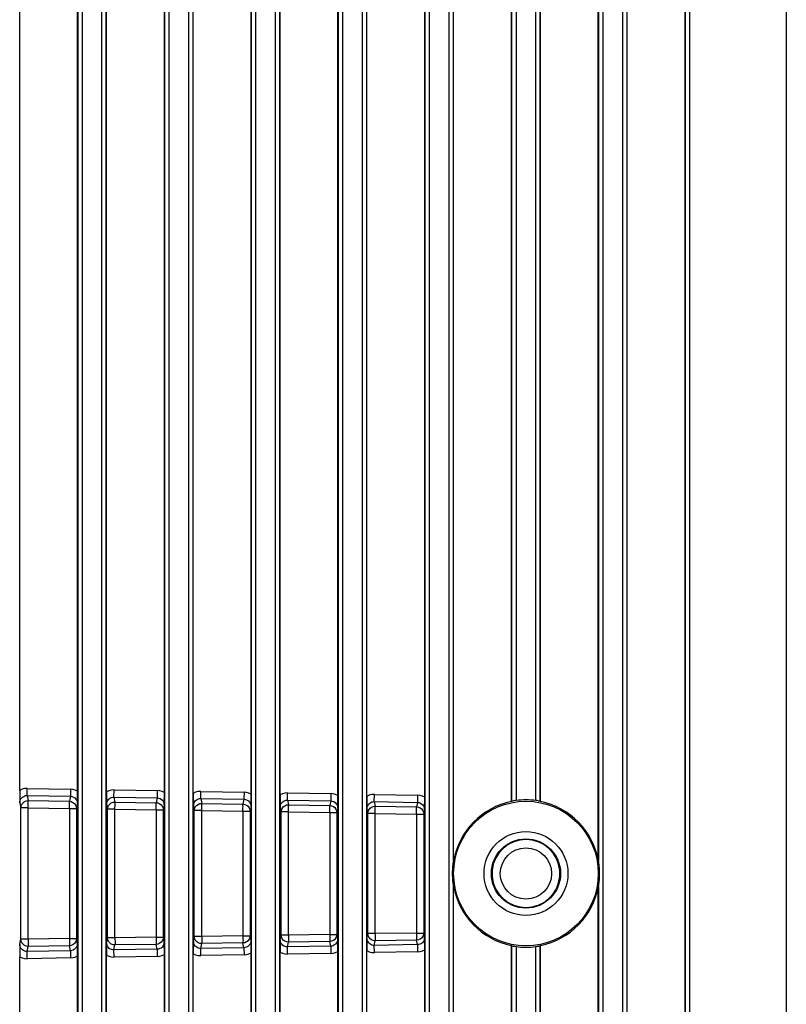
# Model space of a CAD drawing. Extents: x 0 to 420, y 0 to 297.
# Tile 57 of 86: x 190 to 203, y 185 to 202. Entities that reach past the tile are written whole.
import ezdxf

# ---------------------------------------------------------------- set-up
doc = ezdxf.new("R2010")
doc.units = 0
doc.header["$LTSCALE"] = 23.1
doc.layers.add('ALL_AXIS', color=7, linetype='CONTINUOUS')
doc.layers.add('ALL_FEATURES', color=7, linetype='CONTINUOUS')

msp = doc.modelspace()

# ---------------------------------------------------------------- linework, layer by layer
at = {"layer": 'ALL_AXIS', "color": 3, "linetype": 'CONTINUOUS'}
msp.add_circle((198.288, 186.831), 0.443, dxfattribs=at)
at = {"layer": 'ALL_FEATURES', "color": 7, "linetype": 'CONTINUOUS'}
for p, q in [((192.038, 188.23), (192.038, 236.451)), ((192.538, 188.217), (192.538, 236.451)), ((193.538, 188.204), (193.538, 236.451)), ((194.038, 188.191), (194.038, 236.451)), ((195.038, 188.178), (195.038, 236.451)), ((195.538, 188.165), (195.538, 236.451)), ((196.538, 188.151), (196.538, 236.451)), ((197.038, 187.054), (197.038, 236.451)), ((189.538, 188.269), (189.538, 235.677)), ((190.538, 188.256), (190.538, 234.035)), ((191.038, 188.243), (191.038, 234.037)), ((198.038, 188.076), (198.038, 232.856)), ((198.538, 188.076), (198.538, 232.856)), ((199.538, 187.054), (199.538, 232.856)), ((200.038, 158.636), (200.038, 232.856)), ((201.038, 158.636), (201.038, 232.856)), ((202.788, 230.606), (202.788, 159.69)), ((198.041, 188.08), (198.038, 188.076)), ((198.538, 188.076), (198.535, 188.08)), ((197.035, 187.054), (197.038, 187.054)), ((199.538, 187.054), (199.541, 187.054)), ((197.038, 186.609), (197.035, 186.608)), ((197.038, 158.636), (197.038, 186.609)), ((199.541, 186.608), (199.538, 186.609)), ((199.538, 158.636), (199.538, 186.609)), ((192.038, 158.636), (192.038, 185.432)), ((192.538, 158.636), (192.538, 185.445)), ((193.538, 158.636), (193.538, 185.458)), ((194.038, 158.636), (194.038, 185.472)), ((195.038, 158.636), (195.038, 185.485)), ((195.538, 158.636), (195.538, 185.498)), ((196.538, 158.636), (196.538, 185.511)), ((198.038, 185.586), (198.041, 185.583)), ((198.038, 158.636), (198.038, 185.586)), ((198.535, 185.583), (198.538, 185.586)), ((198.538, 158.636), (198.538, 185.586)), ((189.538, 158.636), (189.538, 185.393)), ((190.538, 158.636), (190.538, 185.406)), ((191.038, 158.636), (191.038, 185.419))]:
    msp.add_line(p, q, dxfattribs=at)
at = {"layer": 'ALL_FEATURES', "color": 9, "linetype": 'CONTINUOUS'}
for p, q in [((192.041, 236.106), (192.041, 158.981)), ((192.116, 236.106), (192.116, 158.981)), ((192.46, 158.981), (192.46, 236.106)), ((192.535, 158.981), (192.535, 236.106)), ((193.541, 236.106), (193.541, 158.981)), ((193.616, 236.106), (193.616, 158.981)), ((193.96, 158.981), (193.96, 236.106)), ((194.035, 158.981), (194.035, 236.106)), ((195.041, 236.106), (195.041, 158.981)), ((195.116, 236.106), (195.116, 158.981)), ((195.46, 158.981), (195.46, 236.106)), ((195.535, 158.981), (195.535, 236.106)), ((196.541, 236.106), (196.541, 158.981)), ((196.616, 236.106), (196.616, 158.981)), ((196.96, 158.981), (196.96, 236.106)), ((197.035, 187.054), (197.035, 236.106)), ((190.541, 234.032), (190.541, 158.981)), ((190.616, 234.107), (190.616, 158.981)), ((190.96, 158.981), (190.96, 234.107)), ((191.035, 158.981), (191.035, 234.032)), ((198.041, 232.856), (198.041, 188.08)), ((198.116, 232.856), (198.116, 188.093)), ((198.46, 188.093), (198.46, 232.856)), ((198.535, 188.08), (198.535, 232.856)), ((199.541, 232.856), (199.541, 187.054)), ((199.616, 232.856), (199.616, 158.981)), ((199.96, 158.981), (199.96, 232.856)), ((200.035, 158.981), (200.035, 232.856)), ((201.041, 232.856), (201.041, 158.981)), ((201.116, 232.856), (201.116, 158.981)), ((189.667, 188.179), (189.669, 188.304)), ((189.667, 188.179), (190.413, 188.166)), ((189.667, 188.179), (189.684, 188.091)), ((189.669, 188.304), (190.415, 188.291)), ((190.413, 188.166), (190.396, 188.08)), ((190.415, 188.291), (190.413, 188.166)), ((191.167, 188.153), (191.169, 188.278)), ((191.167, 188.153), (191.913, 188.14)), ((191.167, 188.153), (191.184, 188.067)), ((191.169, 188.278), (191.915, 188.265)), ((191.915, 188.265), (191.913, 188.14)), ((192.667, 188.127), (192.669, 188.252)), ((192.669, 188.252), (193.415, 188.239)), ((193.415, 188.239), (193.413, 188.114)), ((194.167, 188.101), (194.169, 188.225)), ((194.169, 188.225), (194.915, 188.212)), ((194.915, 188.212), (194.913, 188.088)), ((195.667, 188.075), (195.669, 188.199)), ((195.669, 188.199), (196.415, 188.186)), ((196.415, 188.186), (196.413, 188.062)), ((189.54, 188.053), (189.557, 187.967)), ((189.684, 188.091), (190.396, 188.08)), ((190.536, 188.04), (190.519, 187.955)), ((191.04, 188.027), (191.057, 187.943)), ((191.184, 188.067), (191.896, 188.056)), ((191.913, 188.14), (191.896, 188.056)), ((192.036, 188.014), (192.019, 187.931)), ((192.54, 188.001), (192.556, 187.919)), ((192.667, 188.127), (193.413, 188.114)), ((192.667, 188.127), (192.683, 188.043)), ((192.683, 188.043), (193.397, 188.032)), ((193.413, 188.114), (193.397, 188.032)), ((193.536, 187.988), (193.52, 187.908)), ((194.167, 188.101), (194.913, 188.088)), ((194.167, 188.101), (194.183, 188.02)), ((194.183, 188.02), (194.897, 188.008)), ((194.913, 188.088), (194.897, 188.008)), ((195.667, 188.075), (196.413, 188.062)), ((195.667, 188.075), (195.683, 187.996)), ((195.683, 187.996), (196.398, 187.984)), ((196.413, 188.062), (196.398, 187.984)), ((189.684, 187.967), (189.557, 187.967)), ((189.557, 185.696), (189.557, 187.967)), ((189.684, 187.967), (190.396, 187.955)), ((189.684, 185.696), (189.684, 187.967)), ((190.396, 187.955), (190.519, 187.955)), ((190.396, 187.955), (190.396, 185.707)), ((190.519, 187.955), (190.519, 185.707)), ((191.184, 187.943), (191.057, 187.943)), ((191.057, 185.719), (191.057, 187.943)), ((191.184, 187.943), (191.896, 187.931)), ((191.184, 185.719), (191.184, 187.943)), ((191.896, 187.931), (192.019, 187.931)), ((191.896, 187.931), (191.896, 185.731)), ((192.019, 187.931), (192.019, 185.731)), ((192.683, 187.919), (192.556, 187.919)), ((192.556, 185.743), (192.556, 187.919)), ((192.683, 187.919), (193.397, 187.908)), ((192.683, 185.743), (192.683, 187.919)), ((193.397, 187.908), (193.52, 187.908)), ((193.397, 187.908), (193.397, 185.755)), ((193.52, 187.908), (193.52, 185.755)), ((194.04, 187.975), (194.056, 187.895)), ((194.183, 187.895), (194.056, 187.895)), ((194.056, 185.767), (194.056, 187.895)), ((194.183, 187.895), (194.897, 187.884)), ((194.183, 185.767), (194.183, 187.895)), ((194.897, 187.884), (195.02, 187.884)), ((194.897, 187.884), (194.897, 185.779)), ((195.036, 187.962), (195.02, 187.884)), ((195.02, 187.884), (195.02, 185.779)), ((195.54, 187.949), (195.555, 187.871)), ((195.683, 187.871), (195.555, 187.871)), ((195.555, 185.791), (195.555, 187.871)), ((195.683, 187.871), (196.398, 187.86)), ((195.683, 185.791), (195.683, 187.871)), ((196.398, 187.86), (196.521, 187.86)), ((196.398, 187.86), (196.398, 185.802)), ((196.536, 187.936), (196.521, 187.86)), ((196.521, 187.86), (196.521, 185.802)), ((197.035, 158.981), (197.035, 186.608)), ((199.541, 186.608), (199.541, 158.981)), ((194.04, 185.687), (194.056, 185.767)), ((194.183, 185.767), (194.056, 185.767)), ((194.897, 185.779), (194.183, 185.767)), ((194.897, 185.779), (195.02, 185.779)), ((195.036, 185.7), (195.02, 185.779)), ((195.54, 185.714), (195.555, 185.791)), ((195.683, 185.791), (195.555, 185.791)), ((196.398, 185.802), (195.683, 185.791)), ((196.398, 185.802), (196.521, 185.802)), ((196.536, 185.727), (196.521, 185.802)), ((189.54, 185.609), (189.557, 185.696)), ((189.684, 185.696), (189.557, 185.696)), ((190.396, 185.707), (189.684, 185.696)), ((190.396, 185.707), (190.519, 185.707)), ((190.536, 185.622), (190.519, 185.707)), ((191.04, 185.635), (191.057, 185.719)), ((191.184, 185.719), (191.057, 185.719)), ((191.167, 185.509), (191.184, 185.595)), ((191.896, 185.731), (191.184, 185.719)), ((191.896, 185.606), (191.184, 185.595)), ((191.896, 185.731), (192.019, 185.731)), ((191.913, 185.522), (191.896, 185.606)), ((192.036, 185.648), (192.019, 185.731)), ((192.54, 185.661), (192.556, 185.743)), ((192.683, 185.743), (192.556, 185.743)), ((192.667, 185.535), (192.683, 185.619)), ((193.397, 185.755), (192.683, 185.743)), ((193.397, 185.63), (192.683, 185.619)), ((193.397, 185.755), (193.52, 185.755)), ((193.413, 185.548), (193.397, 185.63)), ((193.536, 185.674), (193.52, 185.755)), ((194.167, 185.561), (194.183, 185.643)), ((194.897, 185.654), (194.183, 185.643)), ((194.913, 185.574), (194.897, 185.654)), ((195.667, 185.588), (195.683, 185.667)), ((196.413, 185.601), (195.667, 185.588)), ((196.398, 185.678), (195.683, 185.667)), ((196.413, 185.601), (196.398, 185.678)), ((196.413, 185.601), (196.415, 185.476)), ((189.667, 185.483), (189.684, 185.571)), ((190.413, 185.496), (189.667, 185.483)), ((189.669, 185.358), (189.667, 185.483)), ((190.396, 185.582), (189.684, 185.571)), ((190.413, 185.496), (190.396, 185.582)), ((190.413, 185.496), (190.415, 185.371)), ((191.913, 185.522), (191.167, 185.509)), ((191.169, 185.385), (191.167, 185.509)), ((191.913, 185.522), (191.915, 185.398)), ((193.413, 185.548), (192.667, 185.535)), ((192.669, 185.411), (192.667, 185.535)), ((193.415, 185.424), (192.669, 185.411)), ((193.413, 185.548), (193.415, 185.424)), ((194.913, 185.574), (194.167, 185.561)), ((194.169, 185.437), (194.167, 185.561)), ((194.915, 185.45), (194.169, 185.437)), ((194.913, 185.574), (194.915, 185.45)), ((195.669, 185.463), (195.667, 185.588)), ((196.415, 185.476), (195.669, 185.463)), ((198.041, 185.583), (198.041, 158.981)), ((198.116, 185.569), (198.116, 158.981)), ((198.46, 158.981), (198.46, 185.569)), ((198.535, 158.981), (198.535, 185.583)), ((190.415, 185.371), (189.669, 185.358)), ((191.915, 185.398), (191.169, 185.385))]:
    msp.add_line(p, q, dxfattribs=at)
for points in [[(189.669, 188.304), (189.623, 188.301), (189.579, 188.289), (189.538, 188.269)], [(189.54, 188.053), (189.542, 188.077), (189.548, 188.099), (189.559, 188.12), (189.572, 188.138), (189.589, 188.154), (189.607, 188.165), (189.626, 188.173), (189.646, 188.178), (189.667, 188.179)], [(190.413, 188.166), (190.441, 188.163), (190.467, 188.153), (190.49, 188.138), (190.509, 188.118), (190.524, 188.094), (190.533, 188.068), (190.536, 188.04)], [(190.538, 188.256), (190.499, 188.275), (190.458, 188.286), (190.415, 188.291)], [(191.169, 188.278), (191.123, 188.274), (191.079, 188.263), (191.038, 188.243)], [(191.04, 188.027), (191.042, 188.05), (191.048, 188.073), (191.059, 188.094), (191.072, 188.112), (191.089, 188.127), (191.107, 188.139), (191.126, 188.147), (191.146, 188.152), (191.167, 188.153)], [(192.038, 188.23), (191.999, 188.249), (191.958, 188.26), (191.915, 188.265)], [(192.669, 188.252), (192.623, 188.248), (192.579, 188.236), (192.538, 188.217)], [(193.538, 188.204), (193.499, 188.222), (193.458, 188.234), (193.415, 188.239)], [(194.169, 188.225), (194.123, 188.222), (194.079, 188.21), (194.038, 188.191)], [(195.038, 188.178), (194.999, 188.196), (194.958, 188.208), (194.915, 188.212)], [(195.669, 188.199), (195.623, 188.196), (195.579, 188.184), (195.538, 188.165)], [(196.538, 188.151), (196.499, 188.17), (196.458, 188.182), (196.415, 188.186)], [(189.557, 187.967), (189.562, 187.999), (189.574, 188.03), (189.595, 188.055), (189.621, 188.075), (189.652, 188.087), (189.684, 188.091)], [(189.684, 187.967), (189.685, 187.997), (189.685, 188.026), (189.685, 188.051), (189.685, 188.071), (189.685, 188.085), (189.684, 188.091)], [(190.396, 188.08), (190.428, 188.075), (190.457, 188.062), (190.483, 188.043), (190.502, 188.017), (190.514, 187.987), (190.519, 187.955)], [(190.396, 187.955), (190.396, 187.986), (190.397, 188.015), (190.397, 188.04), (190.397, 188.06), (190.396, 188.073), (190.396, 188.08)], [(191.057, 187.943), (191.061, 187.975), (191.074, 188.006), (191.094, 188.032), (191.121, 188.051), (191.151, 188.063), (191.184, 188.067)], [(191.184, 187.943), (191.184, 187.973), (191.185, 188.002), (191.185, 188.027), (191.185, 188.047), (191.184, 188.061), (191.184, 188.067)], [(191.896, 188.056), (191.928, 188.051), (191.958, 188.039), (191.983, 188.019), (192.003, 187.993), (192.015, 187.963), (192.019, 187.931)], [(191.896, 187.931), (191.897, 187.962), (191.897, 187.991), (191.897, 188.016), (191.897, 188.036), (191.897, 188.05), (191.896, 188.056)], [(191.913, 188.14), (191.941, 188.137), (191.967, 188.127), (191.99, 188.112), (192.009, 188.092), (192.024, 188.068), (192.033, 188.042), (192.036, 188.014)], [(192.54, 188.001), (192.542, 188.024), (192.548, 188.047), (192.559, 188.067), (192.572, 188.086), (192.589, 188.101), (192.607, 188.113), (192.626, 188.121), (192.646, 188.126), (192.667, 188.127)], [(192.556, 187.919), (192.561, 187.951), (192.573, 187.982), (192.594, 188.008), (192.62, 188.027), (192.651, 188.04), (192.683, 188.043)], [(192.683, 187.919), (192.684, 187.95), (192.684, 187.978), (192.684, 188.003), (192.684, 188.023), (192.684, 188.037), (192.683, 188.043)], [(193.397, 188.032), (193.429, 188.027), (193.458, 188.015), (193.484, 187.995), (193.503, 187.969), (193.515, 187.939), (193.52, 187.908)], [(193.397, 187.908), (193.397, 187.938), (193.397, 187.967), (193.398, 187.992), (193.397, 188.012), (193.397, 188.026), (193.397, 188.032)], [(193.413, 188.114), (193.441, 188.11), (193.467, 188.101), (193.49, 188.086), (193.509, 188.066), (193.524, 188.042), (193.533, 188.016), (193.536, 187.988)], [(194.04, 187.975), (194.042, 187.998), (194.048, 188.02), (194.059, 188.041), (194.072, 188.06), (194.089, 188.075), (194.107, 188.087), (194.126, 188.095), (194.146, 188.1), (194.167, 188.101)], [(194.056, 187.895), (194.06, 187.928), (194.073, 187.958), (194.093, 187.984), (194.12, 188.004), (194.15, 188.016), (194.183, 188.02)], [(194.183, 187.895), (194.183, 187.926), (194.184, 187.954), (194.184, 187.98), (194.184, 188), (194.183, 188.013), (194.183, 188.02)], [(194.897, 188.008), (194.929, 188.003), (194.959, 187.991), (194.984, 187.971), (195.004, 187.945), (195.016, 187.916), (195.02, 187.884)], [(194.897, 187.884), (194.898, 187.914), (194.898, 187.943), (194.898, 187.968), (194.898, 187.988), (194.898, 188.002), (194.897, 188.008)], [(194.913, 188.088), (194.941, 188.084), (194.967, 188.075), (194.99, 188.059), (195.009, 188.039), (195.024, 188.016), (195.033, 187.99), (195.036, 187.962)], [(195.54, 187.949), (195.542, 187.972), (195.548, 187.994), (195.559, 188.015), (195.572, 188.034), (195.589, 188.049), (195.607, 188.06), (195.626, 188.069), (195.646, 188.073), (195.667, 188.075)], [(195.555, 187.871), (195.56, 187.904), (195.573, 187.934), (195.593, 187.96), (195.619, 187.98), (195.65, 187.992), (195.683, 187.996)], [(195.683, 187.871), (195.683, 187.902), (195.683, 187.931), (195.683, 187.956), (195.683, 187.976), (195.683, 187.989), (195.683, 187.996)], [(196.398, 187.984), (196.43, 187.98), (196.459, 187.967), (196.485, 187.947), (196.504, 187.921), (196.516, 187.892), (196.521, 187.86)], [(196.398, 187.86), (196.398, 187.89), (196.398, 187.919), (196.398, 187.944), (196.398, 187.964), (196.398, 187.978), (196.398, 187.984)], [(196.413, 188.062), (196.441, 188.058), (196.467, 188.048), (196.49, 188.033), (196.509, 188.013), (196.524, 187.99), (196.533, 187.963), (196.536, 187.936)], [(194.183, 185.643), (194.15, 185.647), (194.12, 185.659), (194.093, 185.678), (194.073, 185.704), (194.06, 185.735), (194.056, 185.767)], [(194.183, 185.767), (194.183, 185.737), (194.184, 185.708), (194.184, 185.683), (194.184, 185.663), (194.183, 185.649), (194.183, 185.643)], [(194.897, 185.779), (194.898, 185.748), (194.898, 185.719), (194.898, 185.694), (194.898, 185.674), (194.898, 185.66), (194.897, 185.654)], [(195.02, 185.779), (195.016, 185.747), (195.004, 185.717), (194.984, 185.691), (194.959, 185.672), (194.929, 185.659), (194.897, 185.654)], [(195.683, 185.667), (195.65, 185.67), (195.619, 185.683), (195.593, 185.702), (195.573, 185.728), (195.56, 185.759), (195.555, 185.791)], [(195.683, 185.791), (195.683, 185.76), (195.683, 185.732), (195.683, 185.706), (195.683, 185.686), (195.683, 185.673), (195.683, 185.667)], [(196.398, 185.802), (196.398, 185.772), (196.398, 185.743), (196.398, 185.718), (196.398, 185.698), (196.398, 185.684), (196.398, 185.678)], [(196.521, 185.802), (196.516, 185.771), (196.504, 185.741), (196.485, 185.715), (196.459, 185.695), (196.43, 185.683), (196.398, 185.678)], [(189.667, 185.483), (189.645, 185.484), (189.624, 185.489), (189.605, 185.498), (189.587, 185.51), (189.572, 185.525), (189.558, 185.543), (189.548, 185.564), (189.542, 185.586), (189.54, 185.609)], [(189.684, 185.571), (189.652, 185.575), (189.621, 185.587), (189.595, 185.607), (189.574, 185.633), (189.562, 185.663), (189.557, 185.696)], [(189.684, 185.696), (189.685, 185.665), (189.685, 185.636), (189.685, 185.611), (189.685, 185.591), (189.685, 185.577), (189.684, 185.571)], [(190.396, 185.707), (190.396, 185.676), (190.397, 185.648), (190.397, 185.622), (190.397, 185.602), (190.396, 185.589), (190.396, 185.582)], [(190.519, 185.707), (190.514, 185.675), (190.502, 185.645), (190.483, 185.62), (190.457, 185.6), (190.428, 185.587), (190.396, 185.582)], [(190.536, 185.622), (190.533, 185.597), (190.526, 185.574), (190.515, 185.552), (190.499, 185.533), (190.481, 185.517), (190.46, 185.506), (190.437, 185.499), (190.413, 185.496)], [(191.167, 185.509), (191.145, 185.511), (191.124, 185.516), (191.105, 185.524), (191.087, 185.536), (191.072, 185.551), (191.058, 185.569), (191.048, 185.59), (191.042, 185.612), (191.04, 185.635)], [(191.184, 185.595), (191.151, 185.599), (191.121, 185.611), (191.094, 185.631), (191.074, 185.657), (191.061, 185.687), (191.057, 185.719)], [(191.184, 185.719), (191.184, 185.689), (191.185, 185.66), (191.185, 185.635), (191.185, 185.615), (191.184, 185.601), (191.184, 185.595)], [(191.896, 185.731), (191.897, 185.7), (191.897, 185.671), (191.897, 185.646), (191.897, 185.626), (191.897, 185.613), (191.896, 185.606)], [(192.019, 185.731), (192.015, 185.699), (192.003, 185.669), (191.983, 185.644), (191.958, 185.624), (191.928, 185.611), (191.896, 185.606)], [(192.036, 185.648), (192.033, 185.623), (192.026, 185.6), (192.015, 185.578), (191.999, 185.559), (191.981, 185.543), (191.96, 185.532), (191.937, 185.525), (191.913, 185.522)], [(192.667, 185.535), (192.645, 185.537), (192.624, 185.542), (192.605, 185.55), (192.587, 185.562), (192.572, 185.577), (192.558, 185.595), (192.548, 185.616), (192.542, 185.638), (192.54, 185.661)], [(192.683, 185.619), (192.651, 185.623), (192.62, 185.635), (192.594, 185.655), (192.573, 185.681), (192.561, 185.711), (192.556, 185.743)], [(192.683, 185.743), (192.684, 185.713), (192.684, 185.684), (192.684, 185.659), (192.684, 185.639), (192.684, 185.625), (192.683, 185.619)], [(193.397, 185.755), (193.397, 185.724), (193.397, 185.695), (193.398, 185.67), (193.397, 185.65), (193.397, 185.637), (193.397, 185.63)], [(193.52, 185.755), (193.515, 185.723), (193.503, 185.693), (193.484, 185.667), (193.458, 185.648), (193.429, 185.635), (193.397, 185.63)], [(193.536, 185.674), (193.533, 185.65), (193.526, 185.626), (193.515, 185.604), (193.499, 185.585), (193.481, 185.57), (193.46, 185.558), (193.437, 185.551), (193.413, 185.548)], [(194.167, 185.561), (194.145, 185.563), (194.124, 185.568), (194.105, 185.577), (194.087, 185.588), (194.072, 185.603), (194.058, 185.621), (194.048, 185.642), (194.042, 185.664), (194.04, 185.687)], [(195.036, 185.7), (195.033, 185.676), (195.026, 185.652), (195.015, 185.63), (194.999, 185.611), (194.981, 185.596), (194.96, 185.584), (194.937, 185.577), (194.913, 185.574)], [(195.667, 185.588), (195.645, 185.589), (195.624, 185.594), (195.605, 185.603), (195.587, 185.615), (195.572, 185.63), (195.558, 185.648), (195.548, 185.668), (195.542, 185.691), (195.54, 185.714)], [(196.536, 185.727), (196.533, 185.702), (196.526, 185.678), (196.515, 185.656), (196.499, 185.637), (196.481, 185.622), (196.46, 185.611), (196.437, 185.603), (196.413, 185.601)], [(191.915, 185.398), (191.958, 185.402), (191.999, 185.414), (192.038, 185.432)], [(192.538, 185.445), (192.579, 185.426), (192.623, 185.414), (192.669, 185.411)], [(193.415, 185.424), (193.458, 185.428), (193.499, 185.44), (193.538, 185.458)], [(194.038, 185.472), (194.079, 185.452), (194.123, 185.44), (194.169, 185.437)], [(194.915, 185.45), (194.958, 185.454), (194.999, 185.466), (195.038, 185.485)], [(195.538, 185.498), (195.579, 185.478), (195.623, 185.466), (195.669, 185.463)], [(196.415, 185.476), (196.458, 185.481), (196.499, 185.492), (196.538, 185.511)], [(189.538, 185.393), (189.579, 185.373), (189.623, 185.362), (189.669, 185.358)], [(190.415, 185.371), (190.458, 185.376), (190.499, 185.387), (190.538, 185.406)], [(191.038, 185.419), (191.079, 185.4), (191.123, 185.388), (191.169, 185.385)]]:
    msp.add_lwpolyline(points, dxfattribs=at)
at = {"layer": 'ALL_FEATURES', "color": 7, "linetype": 'CONTINUOUS'}
for points in [[(189.538, 188.269), (189.538, 188.229), (189.538, 188.187), (189.539, 188.142), (189.539, 188.098), (189.54, 188.053)], [(190.536, 188.04), (190.536, 188.085), (190.537, 188.129), (190.538, 188.174), (190.538, 188.216), (190.538, 188.256)], [(191.038, 188.243), (191.038, 188.203), (191.038, 188.16), (191.039, 188.116), (191.039, 188.072), (191.04, 188.027)], [(192.036, 188.014), (192.036, 188.059), (192.037, 188.103), (192.038, 188.147), (192.038, 188.19), (192.038, 188.23)], [(192.538, 188.217), (192.538, 188.177), (192.538, 188.134), (192.539, 188.09), (192.539, 188.046), (192.54, 188.001)], [(193.536, 187.988), (193.536, 188.033), (193.537, 188.077), (193.538, 188.121), (193.538, 188.164), (193.538, 188.204)], [(194.038, 188.191), (194.038, 188.151), (194.038, 188.108), (194.039, 188.064), (194.039, 188.02), (194.04, 187.975)], [(195.036, 187.962), (195.036, 188.007), (195.037, 188.051), (195.038, 188.095), (195.038, 188.138), (195.038, 188.178)], [(195.538, 188.165), (195.538, 188.125), (195.538, 188.082), (195.539, 188.038), (195.539, 187.994), (195.54, 187.949)], [(196.536, 187.936), (196.536, 187.98), (196.537, 188.025), (196.538, 188.069), (196.538, 188.112), (196.538, 188.151)], [(198.116, 188.093), (198.097, 188.091), (198.079, 188.088), (198.063, 188.085), (198.051, 188.082), (198.044, 188.081), (198.041, 188.08)], [(198.535, 188.08), (198.532, 188.081), (198.525, 188.082), (198.513, 188.085), (198.497, 188.088), (198.479, 188.091), (198.46, 188.093)], [(198.288, 187.419), (198.18, 187.409), (198.076, 187.379), (197.979, 187.331), (197.892, 187.265), (197.819, 187.185), (197.762, 187.093), (197.723, 186.992), (197.703, 186.885), (197.703, 186.777), (197.723, 186.67), (197.762, 186.569), (197.819, 186.477), (197.892, 186.397), (197.979, 186.332), (198.076, 186.283), (198.18, 186.254), (198.288, 186.243)], [(198.288, 186.243), (198.396, 186.253), (198.5, 186.283), (198.597, 186.331), (198.684, 186.397), (198.757, 186.477), (198.814, 186.569), (198.853, 186.67), (198.873, 186.777), (198.873, 186.885), (198.853, 186.992), (198.814, 187.093), (198.757, 187.185), (198.684, 187.265), (198.597, 187.331), (198.5, 187.379), (198.396, 187.409), (198.288, 187.419)], [(197.035, 187.054), (197.034, 187.052), (197.033, 187.048), (197.032, 187.041), (197.031, 187.033), (197.029, 187.024), (197.028, 187.013), (197.026, 187.001), (197.024, 186.988), (197.022, 186.973), (197.021, 186.957), (197.019, 186.94), (197.017, 186.921), (197.016, 186.9), (197.015, 186.877), (197.014, 186.852), (197.014, 186.825), (197.015, 186.796), (197.016, 186.769), (197.017, 186.745), (197.019, 186.724), (197.021, 186.706), (197.022, 186.689), (197.024, 186.675), (197.026, 186.661), (197.028, 186.649), (197.029, 186.639), (197.031, 186.629), (197.032, 186.621), (197.033, 186.615), (197.034, 186.61), (197.035, 186.608)], [(199.541, 186.608), (199.541, 186.61), (199.542, 186.615), (199.543, 186.621), (199.545, 186.629), (199.546, 186.639), (199.548, 186.649), (199.55, 186.661), (199.552, 186.674), (199.553, 186.689), (199.555, 186.705), (199.557, 186.722), (199.558, 186.742), (199.56, 186.762), (199.561, 186.785), (199.561, 186.81), (199.561, 186.838), (199.561, 186.867), (199.56, 186.893), (199.558, 186.917), (199.557, 186.938), (199.555, 186.956), (199.553, 186.973), (199.552, 186.988), (199.55, 187.001), (199.548, 187.013), (199.546, 187.024), (199.545, 187.033), (199.543, 187.041), (199.542, 187.048), (199.541, 187.052), (199.541, 187.054)], [(189.54, 185.609), (189.539, 185.564), (189.539, 185.52), (189.538, 185.476), (189.538, 185.433), (189.538, 185.393)], [(190.538, 185.406), (190.538, 185.446), (190.538, 185.489), (190.537, 185.533), (190.536, 185.577), (190.536, 185.622)], [(191.04, 185.635), (191.039, 185.59), (191.039, 185.546), (191.038, 185.502), (191.038, 185.459), (191.038, 185.419)], [(192.038, 185.432), (192.038, 185.472), (192.038, 185.515), (192.037, 185.559), (192.036, 185.603), (192.036, 185.648)], [(192.54, 185.661), (192.539, 185.616), (192.539, 185.572), (192.538, 185.528), (192.538, 185.485), (192.538, 185.445)], [(193.538, 185.458), (193.538, 185.498), (193.538, 185.541), (193.537, 185.585), (193.536, 185.629), (193.536, 185.674)], [(194.04, 185.687), (194.039, 185.643), (194.039, 185.598), (194.038, 185.554), (194.038, 185.511), (194.038, 185.472)], [(195.038, 185.485), (195.038, 185.524), (195.038, 185.567), (195.037, 185.611), (195.036, 185.656), (195.036, 185.7)], [(195.54, 185.714), (195.539, 185.669), (195.539, 185.624), (195.538, 185.58), (195.538, 185.538), (195.538, 185.498)], [(196.538, 185.511), (196.538, 185.551), (196.538, 185.593), (196.537, 185.637), (196.536, 185.682), (196.536, 185.727)], [(198.041, 185.583), (198.044, 185.582), (198.051, 185.58), (198.063, 185.577), (198.079, 185.575), (198.097, 185.572), (198.116, 185.569)], [(198.46, 185.569), (198.479, 185.572), (198.497, 185.575), (198.513, 185.577), (198.525, 185.58), (198.532, 185.582), (198.535, 185.583)]]:
    msp.add_lwpolyline(points, dxfattribs=at)
for radius in [1.25, 0.725, 0.598]:
    msp.add_circle((198.288, 186.831), radius, dxfattribs=at)
for radius, start, end in [(1.27, 101.3561, 169.9099), (1.274, 82.2439, 97.7561), (1.27, 10.0901, 78.6439), (1.27, 190.0901, 258.6439), (1.27, 281.3561, 349.9099), (1.274, 262.2439, 277.7561)]:
    msp.add_arc((198.288, 186.831), radius, start, end, dxfattribs=at)

doc.saveas('drawing.dxf')
